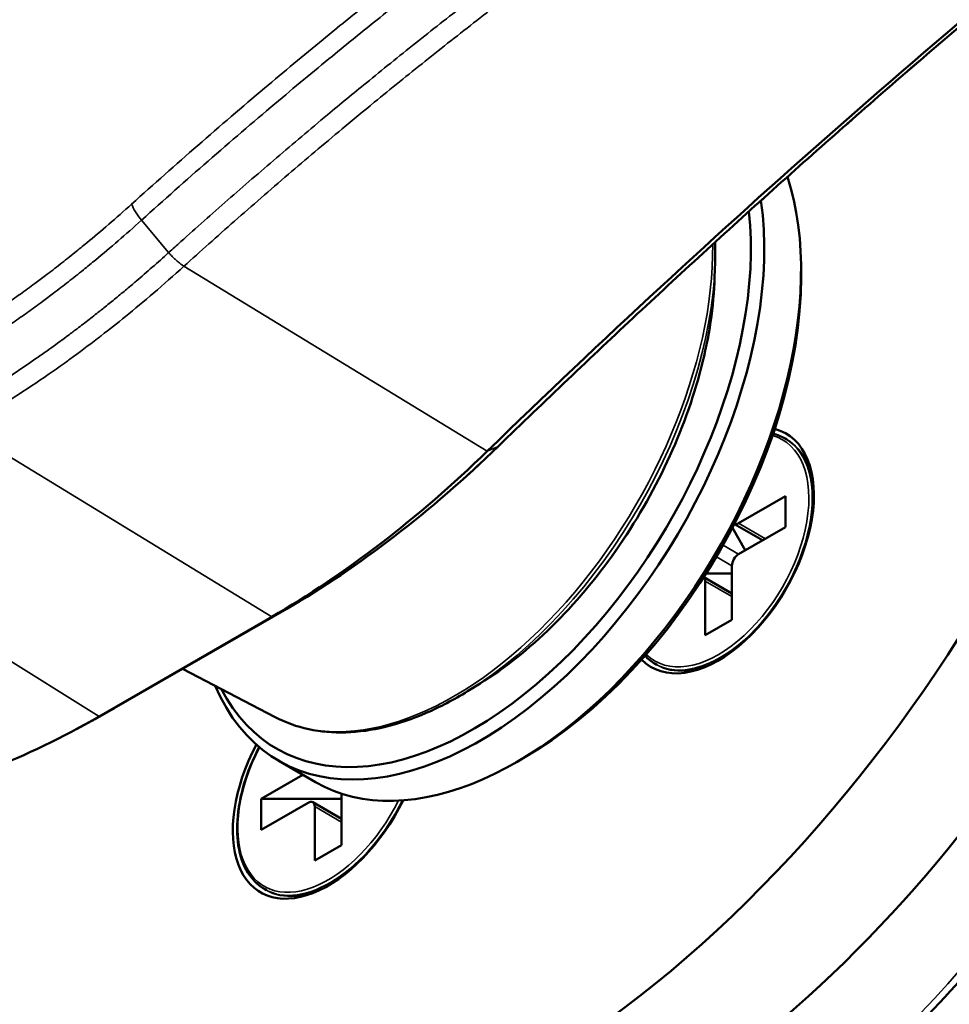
# Model space of a CAD drawing. Header units: millimetres. Extents: x 38 to 2514, y 38 to 1622.
# Tile 17 of 256: x 594 to 614, y 317 to 338. Entities that reach past the tile are written whole.
import ezdxf

# ---------------------------------------------------------------- set-up
doc = ezdxf.new("R2010")
doc.units = ezdxf.units.MM
doc.header["$LTSCALE"] = 7.692308
doc.layers.add('Visible (ISO)', color=7, linetype='Continuous', lineweight=50)
doc.layers.add('Visible Narrow (ISO)', color=7, linetype='Continuous', lineweight=35)

msp = doc.modelspace()

# ---------------------------------------------------------------- linework, layer by layer
at = {"layer": 'Visible (ISO)'}
for p, q in [((608.7629, 332.3701), (608.7725, 332.6801)), ((610.5888, 332.3687), (610.5888, 332.532)), ((610.2905, 328.9395), (610.2551, 328.9599)), ((609.2691, 327.1703), (610.259, 327.7418)), ((610.259, 327.7418), (610.259, 327.0886)), ((609.4105, 326.5987), (609.1381, 327.0705)), ((609.1814, 327.1532), (609.7762, 326.8098)), ((609.2691, 326.5171), (610.259, 327.0886)), ((609.1276, 325.129), (609.1276, 326.2721)), ((608.5328, 326.03), (609.1276, 325.6866)), ((608.5619, 324.8024), (608.5619, 325.9455)), ((608.5829, 326.1088), (609.1276, 326.1088)), ((599.7222, 325.3642), (596.0752, 323.2587)), ((599.4018, 325.1919), (595.7548, 323.0863)), ((608.5619, 324.8024), (609.1276, 325.129)), ((599.475, 323.0727), (597.5198, 324.0927)), ((607.5405, 324.1763), (607.5051, 324.1967)), ((603.8057, 323.7839), (603.542, 323.6206)), ((595.6029, 322.9953), (595.2778, 322.8204)), ((604.7198, 322.2034), (604.5784, 322.1217)), ((600.3284, 321.7007), (599.5505, 322.1498)), ((599.1806, 321.3457), (600.0619, 321.8545)), ((599.1806, 321.3457), (599.1806, 320.6925)), ((599.1806, 321.3457), (600.8776, 321.3457)), ((600.8776, 320.3659), (600.8776, 321.4567)), ((599.1806, 320.6925), (600.1705, 321.264)), ((600.2705, 321.2739), (600.8776, 320.9234)), ((600.3119, 320.0393), (600.3119, 321.1824)), ((600.3119, 320.0393), (600.8776, 320.3659)), ((599.2905, 319.4132), (599.2551, 319.4336))]:
    msp.add_line(p, q, dxfattribs=at)
for centre, major_axis, ratio, start_param, end_param in [((638.1651, 232.4948), (-75.0105, -129.9219), 0.5773503, 4.1104634, 4.2553095), ((604.7198, 331.838), (-10, -17.3205), 0.5773503, 5.6532622, 8.6393798), ((606.8411, 330.6133), (-10, -17.3205), 0.5773503, 0, 2.3561945), ((604.5784, 329.0619), (-4.25, -7.3612), 0.5773503, 0, 2.6677288), ((603.8005, 329.511), (-4.25, -7.3612), 0.5773503, 5.8743497, 8.7912882), ((603.6591, 329.5927), (-4.15, -7.188), 0.5773503, 5.932033, 8.7582733), ((604.7198, 328.9803), (-4.15, -7.188), 0.5773503, 0.7853982, 2.3561945), ((608.8448, 326.5987), (1.425, 2.4682), 0.5773503, 2.9858334, 6.4389446), ((603.8492, 329.1616), (0.3482, -0.3588), 0.3605338, 6.2831665, 6.2831872), ((609.2691, 327.3336), (-0.1, -0.1732), 0.5773503, 0.1228401, 0.7853982), ((609.2691, 326.3538), (-0.1, -0.1732), 0.5773503, 3.9269908, 5.4977871), ((608.4205, 325.8639), (0.1, 0.1732), 0.5773503, 5.4977871, 6.1603452), ((595.8253, 323.6917), (0.2499, -0.4331), 0.5774998, 6.2658616, 6.2833149), ((600.5948, 321.8356), (-1.425, -2.4682), 0.5773503, 4.7792313, 7.9736861), ((600.1705, 321.1007), (0.1, 0.1732), 0.5773503, 5.4977871, 7.0685835)]:
    msp.add_ellipse(centre, major_axis=major_axis, ratio=ratio, start_param=start_param, end_param=end_param, dxfattribs=at)
for points, knots in [([(604.1974, 328.8027), (605.1699, 329.7467), (606.1471, 330.6772), (608.1103, 332.5102), (609.0962, 333.4128), (611.076, 335.1894), (612.0698, 336.0635), (614.0645, 337.7822), (615.0653, 338.6269), (617.0732, 340.2862), (618.0802, 341.1008), (619.0899, 341.9001)], [4.3840702, 4.3840702, 4.3840702, 4.3840702, 4.41303951, 4.41303951, 4.44200883, 4.44200883, 4.47097814, 4.47097814, 4.49994745, 4.49994745, 4.5289166, 4.5289166, 4.5289166, 4.5289166]), ([(603.8057, 323.7839), (604.3239, 324.1048), (604.8362, 324.5122), (605.8073, 325.4644), (606.266, 326.009), (607.0911, 327.1882), (607.4574, 327.8227), (608.0661, 329.1269), (608.3084, 329.7964), (608.6474, 331.1135), (608.7442, 331.7609), (608.7629, 332.3701)], [4.7485821, 4.7485821, 4.7485821, 4.7485821, 5.0482641, 5.0482641, 5.3479461, 5.3479461, 5.6476282, 5.6476282, 5.9473102, 5.9473102, 6.2469922, 6.2469922, 6.2469922, 6.2469922]), ([(603.9591, 328.6948), (603.2263, 327.984), (602.4748, 327.3317), (600.9479, 326.1581), (600.1752, 325.6389), (599.4018, 325.1919)], [0.000001, 0.000001, 0.000001, 0.000001, 0.32830478, 0.32830478, 0.65660855, 0.65660855, 0.65660855, 0.65660855]), ([(619.4886, 327.425), (619.2326, 326.5705), (618.9227, 325.712), (618.2049, 324.0122), (617.7969, 323.171), (616.8952, 321.5315), (616.4016, 320.7331), (615.3434, 319.2033), (614.7789, 318.4719), (613.5959, 317.0981), (612.9774, 316.4558), (612.341, 315.8678)], [3.53777006, 3.53777006, 3.53777006, 3.53777006, 3.71437977, 3.71437977, 3.89098948, 3.89098948, 4.0675992, 4.0675992, 4.24420891, 4.24420891, 4.42081862, 4.42081862, 4.42081862, 4.42081862]), ([(603.542, 323.6206), (603.2513, 323.4407), (602.959, 323.2865), (602.3775, 323.0339), (602.0883, 322.9355), (601.5198, 322.7978), (601.2404, 322.7586), (600.6983, 322.7418), (600.4355, 322.7643), (599.9346, 322.8719), (599.6965, 322.9571), (599.475, 323.0727)], [1.53460321, 1.53460321, 1.53460321, 1.53460321, 1.69398242, 1.69398242, 1.85336163, 1.85336163, 2.01274085, 2.01274085, 2.17212006, 2.17212006, 2.33149927, 2.33149927, 2.33149927, 2.33149927]), ([(596.0708, 323.2562), (595.9351, 323.1779), (595.8013, 323.103), (595.6475, 323.0194), (595.6252, 323.0073), (595.6029, 322.9953)], [0.000001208, 0.000001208, 0.000001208, 0.000001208, 0.083420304, 0.083420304, 0.097629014, 0.097629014, 0.097629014, 0.097629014]), ([(595.7548, 323.0863), (594.9806, 322.6397), (594.2083, 322.267), (592.6815, 321.6775), (591.9295, 321.4618), (591.1974, 321.3268)], [0.000001, 0.000001, 0.000001, 0.000001, 0.32830478, 0.32830478, 0.65660855, 0.65660855, 0.65660855, 0.65660855]), ([(599.138, 322.4395), (599.0251, 322.2225), (598.9299, 321.9982), (598.7673, 321.5062), (598.7091, 321.2388), (598.6599, 320.7314), (598.6689, 320.4916), (598.7547, 320.0642), (598.8314, 319.8765), (599.0258, 319.603), (599.1324, 319.5044), (599.2551, 319.4336)], [2.4315309, 2.4315309, 2.4315309, 2.4315309, 2.7008958, 2.7008958, 3.0234235, 3.0234235, 3.3464677, 3.3464677, 3.6686207, 3.6686207, 3.9269908, 3.9269908, 3.9269908, 3.9269908]), ([(617.9597, 317.8945), (616.8175, 316.6227), (615.5622, 315.4443), (613.1031, 313.4816), (611.8692, 312.6598), (609.5599, 311.4349), (608.4546, 311.008), (606.3961, 310.585), (605.4132, 310.598), (604.3752, 310.9414), (604.1987, 311.0137), (604.0287, 311.0978)], [0, 0, 0, 0, 0.5141553, 0.5141553, 1.009403, 1.009403, 1.4954464, 1.4954464, 1.9966058, 1.9966058, 2.1030613, 2.1030613, 2.1030613, 2.1030613])]:
    msp.add_open_spline(points, degree=3, knots=knots, dxfattribs=at)
for points in [[(608.7732, 333.1125), (608.7772, 332.9707), (608.777, 332.8264), (608.7725, 332.6801)], [(610.2551, 328.9599), (610.1754, 329.0059), (610.0889, 329.0403), (609.9974, 329.0625)], [(604.1974, 328.8027), (602.7698, 327.4176), (601.24, 326.2412), (599.7222, 325.3643)], [(607.2873, 324.3687), (607.3524, 324.3005), (607.4254, 324.2428), (607.5051, 324.1967)]]:
    msp.add_open_spline(points, degree=3, dxfattribs=at)
at = {"layer": 'Visible Narrow (ISO)'}
for p, q in [((600.1207, 337.0941), (600.1207, 337.0941)), ((597.2252, 332.8909), (596.6524, 333.5771)), ((603.9591, 328.6948), (597.5489, 332.6037)), ((599.4018, 325.1919), (592.8751, 329.1783)), ((604.1768, 328.7891), (603.9591, 328.6948)), ((609.2691, 327.1703), (609.8347, 326.8437)), ((595.7548, 323.0863), (589.3032, 327.1161)), ((609.2691, 326.5171), (608.9399, 326.7071)), ((609.1276, 326.2721), (608.7985, 326.4622)), ((608.5619, 325.9455), (609.1276, 325.6189)), ((599.7178, 325.3618), (596.0708, 323.2562)), ((599.7178, 325.3618), (599.4018, 325.1919)), ((596.0708, 323.2562), (595.7548, 323.0863)), ((600.3119, 321.1824), (600.8776, 320.8558))]:
    msp.add_line(p, q, dxfattribs=at)
for centre, major_axis, ratio, start_param, end_param in [((638.4812, 232.3123), (-75.2263, -130.2957), 0.5773503, 4.1104631, 4.2553096), ((596.8486, 333.6609), (0.4022, -0.4452), 0.3385104, 3.8353339, 4.5964206), ((603.2487, 329.8296), (-3.8705, -6.7038), 0.5773503, 0.0246952, 2.3682192), ((603.3455, 329.7737), (3.84, 6.651), 0.5773503, 3.9631839, 5.461594), ((603.6194, 329.6156), (-3.6394, -6.3036), 0.5773503, 0.8215913, 2.3200014), ((608.8448, 326.5987), (-1.35, -2.3383), 0.5773503, 6.1376099, 9.5703533), ((608.8801, 326.5783), (-1.375, -2.3816), 0.5773503, 0, 3.1415927), ((608.9155, 326.5579), (1.375, 2.3816), 0.5773503, 5.5158076, 6.2831853), ((603.8492, 329.1616), (0.3482, -0.3588), 0.3605338, 6.1477759, 6.2831646), ((608.8997, 326.567), (-8.0335, -13.9145), 0.5773503, 1.0833025, 1.953571), ((608.9155, 326.5579), (-1.375, -2.3816), 0.5773503, 0, 0.7673777), ((600.5948, 321.8356), (-1.35, -2.3383), 0.5773503, 4.7891433, 7.9597076), ((600.6301, 321.8152), (-1.375, -2.3816), 0.5773503, 0, 1.6907658), ((600.6655, 321.7947), (-1.375, -2.3816), 0.5773503, 0, 0.7673777)]:
    msp.add_ellipse(centre, major_axis=major_axis, ratio=ratio, start_param=start_param, end_param=end_param, dxfattribs=at)
for points, knots in [([(596.443, 333.9161), (596.911, 334.3384), (597.3777, 334.7525), (597.8423, 335.158), (598.3133, 335.5691), (598.7821, 335.9715), (599.2479, 336.3647), (599.6642, 336.7162), (600.0781, 337.0604), (600.4888, 337.3972), (600.8067, 337.6578), (601.1227, 337.914), (601.4375, 338.1663), (601.7715, 338.434), (602.1042, 338.6974), (602.4362, 338.9572), (602.7705, 339.2188), (603.1042, 339.4768), (603.438, 339.7318), (603.7614, 339.9788), (604.0849, 340.2231), (604.4093, 340.4653), (604.7399, 340.7121), (605.0715, 340.9567), (605.4048, 341.1996), (605.6976, 341.413), (605.9918, 341.6252), (606.2881, 341.8366), (606.6374, 342.0858), (606.9896, 342.3339), (607.3456, 342.5815), (607.7016, 342.829), (608.0614, 343.076), (608.4262, 343.323), (608.9184, 343.6564), (609.4196, 343.9898), (609.929, 344.3224), (610.4384, 344.655), (610.9562, 344.9867), (611.4815, 345.3168), (611.9155, 345.5895), (612.3547, 345.8611), (612.7986, 346.131)], [0.00000004, 0.00000004, 0.00000004, 0.00000004, 0.08561852, 0.08561852, 0.08561852, 0.17242137, 0.17242137, 0.17242137, 0.25, 0.25, 0.25, 0.31003485, 0.31003485, 0.31003485, 0.37373808, 0.37373808, 0.37373808, 0.4378779, 0.4378779, 0.4378779, 0.5, 0.5, 0.5, 0.56329696, 0.56329696, 0.56329696, 0.61889103, 0.61889103, 0.61889103, 0.68444552, 0.68444552, 0.68444552, 0.75, 0.75, 0.75, 0.83845996, 0.83845996, 0.83845996, 0.92691991, 0.92691991, 0.92691991, 1, 1, 1, 1]), ([(596.6524, 333.5771), (597.1227, 334.0016), (597.5917, 334.4177), (598.0586, 334.8251), (598.5317, 335.238), (599.0026, 335.6419), (599.4703, 336.0366), (599.8775, 336.3802), (600.2822, 336.7168), (600.684, 337.0463), (601.001, 337.3062), (601.3162, 337.5617), (601.6302, 337.8133), (601.9638, 338.0807), (602.2961, 338.3438), (602.6278, 338.6033), (602.9617, 338.8646), (603.2951, 339.1222), (603.6286, 339.377), (603.9491, 339.6218), (604.2699, 339.864), (604.5915, 340.1041), (604.9215, 340.3504), (605.2525, 340.5945), (605.5852, 340.837), (605.8767, 341.0494), (606.1697, 341.2607), (606.4646, 341.4711), (606.8126, 341.7194), (607.1635, 341.9665), (607.5181, 342.213), (607.8728, 342.4596), (608.2313, 342.7056), (608.5947, 342.9516), (609.0856, 343.2838), (609.5853, 343.6162), (610.0932, 343.9477), (610.6011, 344.2792), (611.1172, 344.6098), (611.6409, 344.9388), (612.0726, 345.21), (612.5095, 345.48), (612.951, 345.7483)], [0.00000123, 0.00000123, 0.00000123, 0.00000123, 0.08635098, 0.08635098, 0.08635098, 0.17384532, 0.17384532, 0.17384532, 0.25, 0.25, 0.25, 0.31007934, 0.31007934, 0.31007934, 0.37392606, 0.37392606, 0.37392606, 0.43820942, 0.43820942, 0.43820942, 0.5, 0.5, 0.5, 0.56339694, 0.56339694, 0.56339694, 0.61893438, 0.61893438, 0.61893438, 0.68446719, 0.68446719, 0.68446719, 0.75, 0.75, 0.75, 0.83851556, 0.83851556, 0.83851556, 0.92703112, 0.92703112, 0.92703112, 1, 1, 1, 1]), ([(613.4074, 344.9798), (612.9541, 344.7044), (612.5027, 344.4254), (611.603, 343.8597), (611.1547, 343.573), (610.2611, 342.9917), (609.8158, 342.6972), (609.2286, 342.3021), (609.0867, 342.2061), (608.6054, 341.8788), (608.2658, 341.645), (607.5884, 341.1727), (607.2505, 340.9343), (606.5775, 340.4535), (606.2423, 340.2112), (605.575, 339.7227), (605.2428, 339.4765), (604.7968, 339.1421), (604.6799, 339.054), (604.2018, 338.6924), (603.8448, 338.4186), (603.137, 337.8691), (602.7865, 337.5933), (602.0887, 337.0374), (601.7418, 336.7574), (601.1234, 336.2523), (600.8495, 336.0264), (600.2127, 335.4961), (599.8548, 335.1939), (599.1537, 334.5945), (598.8108, 334.2974), (598.1368, 333.7066), (597.8061, 333.4131), (597.3974, 333.0462), (597.311, 332.9684), (597.2252, 332.8909)], [0, 0, 0, 0, 0.07553465, 0.07553465, 0.15095912, 0.15095912, 0.226068, 0.226068, 0.25, 0.25, 0.3072403, 0.3072403, 0.36443987, 0.36443987, 0.42174722, 0.42174722, 0.47941821, 0.47941821, 0.5, 0.5, 0.56396627, 0.56396627, 0.62873841, 0.62873841, 0.69529295, 0.69529295, 0.75, 0.75, 0.82508754, 0.82508754, 0.90123403, 0.90123403, 0.97895522, 0.97895522, 1, 1, 1, 1]), ([(613.6809, 344.6597), (613.1767, 344.3533), (612.6752, 344.0427), (611.6782, 343.4133), (611.1826, 343.0944), (610.1944, 342.4467), (609.7019, 342.1178), (608.8377, 341.5299), (608.4657, 341.2732), (607.7243, 340.7548), (607.355, 340.493), (606.6192, 339.9643), (606.2528, 339.6975), (605.5409, 339.1721), (605.195, 338.9136), (604.4766, 338.3697), (604.105, 338.0844), (603.3691, 337.5118), (603.0049, 337.2245), (602.281, 336.6462), (601.9217, 336.3553), (601.3409, 335.8791), (601.1148, 335.6921), (600.5019, 335.1814), (600.1232, 334.8611), (599.3642, 334.2108), (598.9855, 333.8815), (598.2507, 333.2342), (597.8947, 332.9162), (597.5489, 332.6037)], [0, 0, 0, 0, 0.08355766, 0.08355766, 0.16682765, 0.16682765, 0.25, 0.25, 0.31294731, 0.31294731, 0.37590058, 0.37590058, 0.43916273, 0.43916273, 0.5, 0.5, 0.56702636, 0.56702636, 0.63486241, 0.63486241, 0.70446145, 0.70446145, 0.75, 0.75, 0.8299728, 0.8299728, 0.9149864, 0.9149864, 1, 1, 1, 1]), ([(592.0295, 330.6969), (592.1661, 330.7735), (592.3008, 330.8514), (592.4333, 330.93), (592.5682, 331.01), (592.7008, 331.0906), (592.8306, 331.1714), (592.8682, 331.1948), (592.9056, 331.2182), (592.9428, 331.2417), (593.034, 331.2992), (593.1237, 331.3567), (593.2124, 331.4144), (593.3021, 331.4728), (593.3906, 331.5313), (593.4786, 331.5904), (593.5673, 331.6499), (593.6553, 331.7099), (593.7432, 331.7706), (593.7575, 331.7805), (593.7718, 331.7904), (593.7861, 331.8004), (593.8878, 331.871), (593.9894, 331.9427), (594.0914, 332.0158), (594.1925, 332.0883), (594.2939, 332.1622), (594.396, 332.2378), (594.4701, 332.2926), (594.5445, 332.3483), (594.6194, 332.405), (594.722, 332.4827), (594.8256, 332.5624), (594.9305, 332.6443), (595.0331, 332.7245), (595.137, 332.8068), (595.2424, 332.8918), (595.3254, 332.9586), (595.4093, 333.027), (595.4944, 333.0972), (595.646, 333.2224), (595.8012, 333.3532), (595.9594, 333.4897), (596.1177, 333.6261), (596.279, 333.7682), (596.443, 333.9161)], [0.00000003, 0.00000003, 0.00000003, 0.00000003, 0.08645496, 0.08645496, 0.08645496, 0.1744723, 0.1744723, 0.1744723, 0.2, 0.2, 0.2, 0.26262586, 0.26262586, 0.26262586, 0.32588485, 0.32588485, 0.32588485, 0.38963232, 0.38963232, 0.38963232, 0.4, 0.4, 0.4, 0.4737505, 0.4737505, 0.4737505, 0.54693194, 0.54693194, 0.54693194, 0.6, 0.6, 0.6, 0.67272691, 0.67272691, 0.67272691, 0.74393478, 0.74393478, 0.74393478, 0.8, 0.8, 0.8, 0.9, 0.9, 0.9, 1, 1, 1, 1]), ([(592.1469, 330.2867), (592.147, 330.2867), (592.147, 330.2868), (592.2853, 330.3646), (592.4219, 330.4436), (592.6929, 330.6044), (592.8273, 330.6862), (592.9993, 330.7932), (593.0394, 330.8184), (593.1718, 330.9019), (593.2629, 330.9604), (593.4439, 331.0783), (593.5338, 331.1378), (593.713, 331.2582), (593.8024, 331.3191), (593.9078, 331.392), (593.924, 331.4032), (594.0435, 331.4863), (594.1468, 331.5593), (594.3531, 331.7074), (594.4562, 331.7826), (594.6365, 331.9162), (594.7134, 331.9738), (594.8949, 332.1114), (594.9999, 332.1922), (595.2102, 332.3567), (595.3155, 332.4402), (595.5085, 332.5959), (595.5957, 332.667), (595.8389, 332.8681), (595.9973, 333.0018), (596.3203, 333.2807), (596.485, 333.426), (596.6524, 333.5771)], [0.00000025, 0.00000025, 0.00000025, 0.00000025, 0.00000047, 0.00000047, 0.08583696, 0.08583696, 0.17320526, 0.17320526, 0.2, 0.2, 0.26224799, 0.26224799, 0.32512408, 0.32512408, 0.38848819, 0.38848819, 0.4, 0.4, 0.4734124, 0.4734124, 0.54626118, 0.54626118, 0.6, 0.6, 0.67221151, 0.67221151, 0.74292193, 0.74292193, 0.8, 0.8, 0.89999408, 0.89999408, 1, 1, 1, 1]), ([(597.2252, 332.8909), (597.1086, 332.7852), (596.9933, 332.6824), (596.7638, 332.4809), (596.6497, 332.3822), (596.5217, 332.2731), (596.5053, 332.2592), (596.489, 332.2454), (596.4096, 332.178), (596.3315, 332.1125), (596.1757, 331.9832), (596.0981, 331.9194), (595.9486, 331.7979), (595.8766, 331.74), (595.8037, 331.682), (595.803, 331.6814), (595.7175, 331.6134), (595.6324, 331.5464), (595.4618, 331.4138), (595.3764, 331.3482), (595.2299, 331.2371), (595.1695, 331.1917), (595.1077, 331.1456), (595.107, 331.1451), (594.9864, 331.0552), (594.8635, 330.9653), (594.6186, 330.7894), (594.4969, 330.7035), (594.3641, 330.6115), (594.3559, 330.6059), (594.3476, 330.6002), (594.2072, 330.5033), (594.063, 330.4059), (593.783, 330.2213), (593.6474, 330.1338), (593.5087, 330.0464), (593.3597, 329.9526), (593.2077, 329.8592), (592.9005, 329.6758), (592.7448, 329.5854), (592.5859, 329.4959), (592.5853, 329.4956)], [0, 0, 0, 0, 0.0767177, 0.0767177, 0.1551425, 0.1551425, 0.1666667, 0.1666667, 0.1666667, 0.2228032, 0.2228032, 0.2797098, 0.2797098, 0.3328142, 0.3328142, 0.3333333, 0.3333333, 0.3956964, 0.3956964, 0.4571519, 0.4571519, 0.4995453, 0.4995453, 0.5, 0.5, 0.5831371, 0.5831371, 0.6615162, 0.6615162, 0.6666667, 0.6666667, 0.6666667, 0.7546371, 0.7546371, 0.8330007, 0.8333333, 0.8333333, 0.9175396, 0.9175396, 0.9997375, 1, 1, 1, 1]), ([(597.5489, 332.6037), (597.5281, 332.6169), (597.5068, 332.6315), (597.4853, 332.6474), (597.4701, 332.6585), (597.4549, 332.6703), (597.4396, 332.6826), (597.4176, 332.7003), (597.3956, 332.7191), (597.3738, 332.7388), (597.3589, 332.7523), (597.344, 332.7662), (597.3293, 332.7804), (597.3081, 332.8011), (597.2871, 332.8226), (597.2668, 332.8445), (597.2526, 332.8597), (597.2387, 332.8752), (597.2252, 332.8909)], [0, 0, 0, 0, 0.19557903, 0.19557903, 0.19557903, 0.33333333, 0.33333333, 0.33333333, 0.531223, 0.531223, 0.531223, 0.66666667, 0.66666667, 0.66666667, 0.86316609, 0.86316609, 0.86316609, 1, 1, 1, 1]), ([(597.5489, 332.6037), (597.3295, 332.4045), (597.1155, 332.216), (596.9101, 332.0398), (596.7047, 331.8637), (596.508, 331.6997), (596.3119, 331.5404), (596.1425, 331.4029), (595.9736, 331.2688), (595.8011, 331.1353), (595.774, 331.1142), (595.7467, 331.0932), (595.7194, 331.0722), (595.5319, 330.9281), (595.3395, 330.7841), (595.139, 330.6385), (595.1245, 330.628), (595.11, 330.6175), (595.0955, 330.6069), (594.8792, 330.4506), (594.6534, 330.2922), (594.4171, 330.1329), (594.1808, 329.9735), (593.9341, 329.8132), (593.677, 329.6534), (593.42, 329.4937), (593.1525, 329.3346), (592.8751, 329.1783)], [0, 0, 0, 0, 0.14285714, 0.14285714, 0.14285714, 0.28571429, 0.28571429, 0.28571429, 0.40914233, 0.40914233, 0.40914233, 0.42857143, 0.42857143, 0.42857143, 0.56182728, 0.56182728, 0.56182728, 0.57142857, 0.57142857, 0.57142857, 0.71428571, 0.71428571, 0.71428571, 0.85714286, 0.85714286, 0.85714286, 1, 1, 1, 1]), ([(604.1768, 328.7891), (604.0482, 328.6644), (603.921, 328.5433), (603.6663, 328.3056), (603.539, 328.1891), (603.3688, 328.0363), (603.324, 327.9964), (603.1902, 327.878), (603.1022, 327.8012), (602.9269, 327.6503), (602.8397, 327.5763), (602.6655, 327.4303), (602.5784, 327.3585), (602.4742, 327.2737), (602.4571, 327.2598), (602.339, 327.1642), (602.2378, 327.0837), (602.0351, 326.925), (601.9335, 326.8469), (601.7546, 326.7117), (601.6776, 326.6543), (601.4966, 326.521), (601.3919, 326.4454), (601.1816, 326.2963), (601.0761, 326.2228), (600.882, 326.0904), (600.7942, 326.0315), (600.5437, 325.8662), (600.378, 325.7601), (600.0482, 325.5562), (599.8847, 325.4582), (599.7178, 325.3618)], [0.00000121, 0.00000121, 0.00000121, 0.00000121, 0.08342029, 0.08342029, 0.16911888, 0.16911888, 0.2, 0.2, 0.26195337, 0.26195337, 0.32453196, 0.32453196, 0.38762736, 0.38762736, 0.4, 0.4, 0.4731685, 0.4731685, 0.54582337, 0.54582337, 0.6, 0.6, 0.67220461, 0.67220461, 0.74294926, 0.74294926, 0.8, 0.8, 0.90307022, 0.90307022, 1, 1, 1, 1]), ([(617.7428, 318.0358), (617.5554, 317.8253), (617.365, 317.6173), (617.1722, 317.4123), (617.1015, 317.3371), (617.0306, 317.2624), (616.9593, 317.1881), (616.8201, 317.043), (616.6798, 316.8995), (616.5382, 316.7575), (616.4094, 316.6282), (616.2796, 316.5002), (616.1486, 316.3733), (616.0103, 316.2393), (615.8706, 316.1065), (615.7301, 315.9753), (615.5915, 315.8458), (615.452, 315.718), (615.3119, 315.592), (615.1399, 315.4372), (614.967, 315.2852), (614.7938, 315.1364), (614.6832, 315.0413), (614.5724, 314.9475), (614.4616, 314.8551), (614.2839, 314.7069), (614.1061, 314.5621), (613.9286, 314.4211), (613.8222, 314.3365), (613.7159, 314.2533), (613.6098, 314.1714), (613.4028, 314.0118), (613.1966, 313.8574), (612.9914, 313.7083), (612.9161, 313.6536), (612.8409, 313.5996), (612.7659, 313.5463), (612.5882, 313.4201), (612.4114, 313.298), (612.2355, 313.1798), (612.1347, 313.1121), (612.0341, 313.0456), (611.9339, 312.9805), (611.7878, 312.8856), (611.6423, 312.7934), (611.4972, 312.7039), (611.3691, 312.6249), (611.2414, 312.5479), (611.114, 312.473), (610.9632, 312.3843), (610.8128, 312.2985), (610.6628, 312.2155), (610.5426, 312.1491), (610.4228, 312.0845), (610.3031, 312.0218), (610.1228, 311.9274), (609.9429, 311.8371), (609.764, 311.7515), (609.6759, 311.7094), (609.5881, 311.6683), (609.5005, 311.6284), (609.3678, 311.568), (609.2357, 311.5102), (609.1046, 311.4552), (608.9735, 311.4003), (608.8433, 311.3481), (608.7145, 311.299), (608.5928, 311.2525), (608.4722, 311.2088), (608.353, 311.1677), (608.2334, 311.1265), (608.1152, 311.0881), (607.9988, 311.0524), (607.9858, 311.0485), (607.9729, 311.0445), (607.96, 311.0406), (607.8511, 311.0078), (607.7439, 310.9775), (607.6379, 310.9495), (607.5313, 310.9213), (607.4259, 310.8956), (607.3218, 310.8722), (607.2969, 310.8666), (607.2721, 310.8611), (607.2474, 310.8558), (607.1727, 310.8397), (607.0985, 310.8249), (607.0247, 310.8112), (606.9473, 310.7969), (606.8702, 310.7838), (606.7931, 310.7721), (606.7205, 310.761), (606.6479, 310.7511), (606.5751, 310.7424), (606.5706, 310.7418), (606.566, 310.7413), (606.5614, 310.7407), (606.4886, 310.7322), (606.4156, 310.7248), (606.3421, 310.7187), (606.2697, 310.7127), (606.1968, 310.7079), (606.1232, 310.7045), (606.0513, 310.7012), (605.9789, 310.6992), (605.9057, 310.6987), (605.8909, 310.6986), (605.8761, 310.6986), (605.8613, 310.6986), (605.7751, 310.6987), (605.6879, 310.7009), (605.5998, 310.7055), (605.5143, 310.71), (605.428, 310.7168), (605.3408, 310.7262), (605.2679, 310.7341), (605.1943, 310.7438), (605.1203, 310.7556), (605.0246, 310.7709), (604.928, 310.7896), (604.831, 310.8122), (604.7365, 310.8343), (604.6415, 310.86), (604.5464, 310.89), (604.4803, 310.9109), (604.4142, 310.9337), (604.3481, 310.9587), (604.2542, 310.9943), (604.1603, 311.0343), (604.0668, 311.0792), (604.0541, 311.0853), (604.0414, 311.0915), (604.0286, 311.0978)], [0, 0, 0, 0, 0.02286943, 0.02286943, 0.02286943, 0.03125, 0.03125, 0.03125, 0.0476125, 0.0476125, 0.0476125, 0.0625, 0.0625, 0.0625, 0.078232, 0.078232, 0.078232, 0.09375, 0.09375, 0.09375, 0.1128201, 0.1128201, 0.1128201, 0.125, 0.125, 0.125, 0.14453335, 0.14453335, 0.14453335, 0.15625, 0.15625, 0.15625, 0.17910778, 0.17910778, 0.17910778, 0.1875, 0.1875, 0.1875, 0.20736853, 0.20736853, 0.20736853, 0.21875, 0.21875, 0.21875, 0.23534278, 0.23534278, 0.23534278, 0.25, 0.25, 0.25, 0.26735256, 0.26735256, 0.26735256, 0.28125, 0.28125, 0.28125, 0.3021913, 0.3021913, 0.3021913, 0.3125, 0.3125, 0.3125, 0.328125, 0.328125, 0.328125, 0.34375, 0.34375, 0.34375, 0.35851904, 0.35851904, 0.35851904, 0.37334864, 0.37334864, 0.37334864, 0.375, 0.375, 0.375, 0.38890765, 0.38890765, 0.38890765, 0.40290981, 0.40290981, 0.40290981, 0.40625, 0.40625, 0.40625, 0.41634473, 0.41634473, 0.41634473, 0.42692237, 0.42692237, 0.42692237, 0.43687513, 0.43687513, 0.43687513, 0.4375, 0.4375, 0.4375, 0.44743883, 0.44743883, 0.44743883, 0.45723855, 0.45723855, 0.45723855, 0.46681917, 0.46681917, 0.46681917, 0.46875, 0.46875, 0.46875, 0.47998635, 0.47998635, 0.47998635, 0.49087702, 0.49087702, 0.49087702, 0.5, 0.5, 0.5, 0.51179679, 0.51179679, 0.51179679, 0.52328096, 0.52328096, 0.52328096, 0.53125, 0.53125, 0.53125, 0.54257371, 0.54257371, 0.54257371, 0.54411585, 0.54411585, 0.54411585, 0.54411585])]:
    msp.add_open_spline(points, degree=3, knots=knots, dxfattribs=at)

doc.saveas('drawing.dxf')
